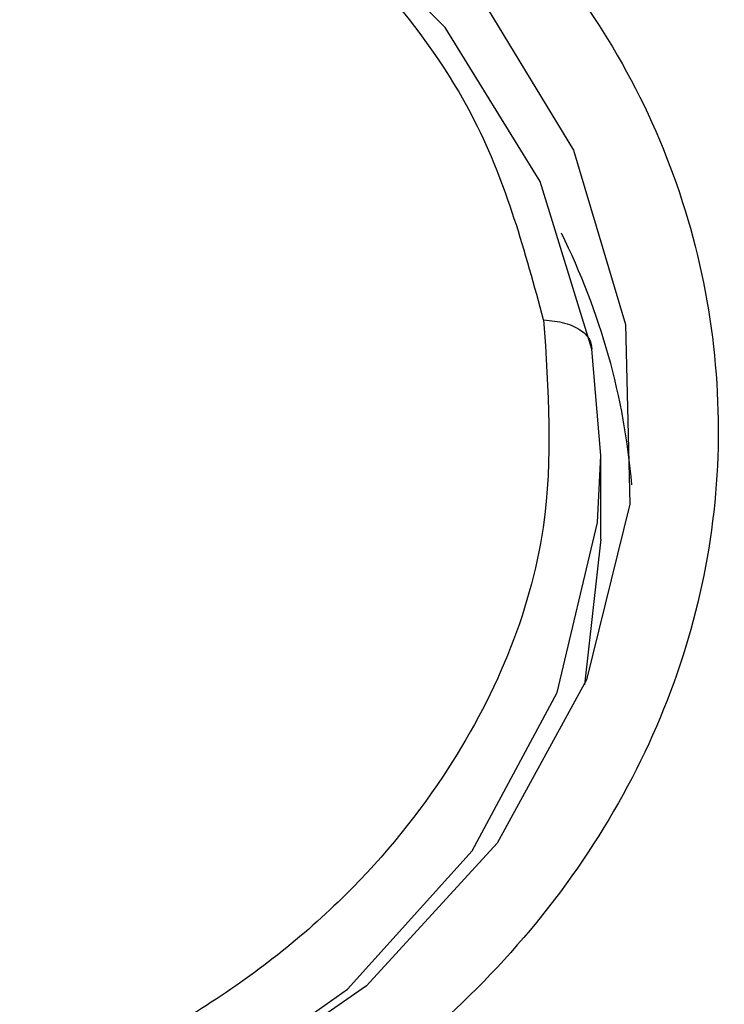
# Model space of a CAD drawing. Header units: millimetres. Extents: x 4096.516 to 4096.733, y 1727.865 to 1728.119.
# Tile 6 of 12: x 4096.55153 to 4096.55685, y 1727.91543 to 1727.92287. Entities that reach past the tile are written whole.
import ezdxf

# ---------------------------------------------------------------- set-up
doc = ezdxf.new("R2010")
doc.units = ezdxf.units.MM
doc.layers.add('SANINDUSA', color=3, linetype='Continuous')

msp = doc.modelspace()

# ---------------------------------------------------------------- linework, layer by layer
at = {"layer": 'SANINDUSA'}
for p, q in [((4096.555920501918, 1727.919576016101), (4096.555852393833, 1727.920377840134)), ((4096.555920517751, 1727.918941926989), (4096.555920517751, 1727.919563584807)), ((4096.555920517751, 1727.918941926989), (4096.555795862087, 1727.91784270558))]:
    msp.add_line(p, q, dxfattribs=at)
at = {"layer": 'SANINDUSA', "flags": 128}
for points in [[(4096.555852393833, 1727.920377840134), (4096.55546181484, 1727.921646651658), (4096.554743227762, 1727.922811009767), (4096.553732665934, 1727.923812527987), (4096.552480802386, 1727.924600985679), (4096.551050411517, 1727.925136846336), (4096.549513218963, 1727.925393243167), (4096.547946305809, 1727.925357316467), (4096.54642824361, 1727.925030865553), (4096.545035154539, 1727.924430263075), (4096.543836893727, 1727.92358562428), (4096.542893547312, 1727.92253930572), (4096.542252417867, 1727.921343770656), (4096.541945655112, 1727.920058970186), (4096.541920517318, 1727.919563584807)], [(4096.554980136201, 1727.923092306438), (4096.555713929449, 1727.92188189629), (4096.556107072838, 1727.920565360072), (4096.556139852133, 1727.919208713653), (4096.555810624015, 1727.91787998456), (4096.555135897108, 1727.91664579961), (4096.554149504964, 1727.915568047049), (4096.552900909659, 1727.914700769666), (4096.551452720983, 1727.914087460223), (4096.549877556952, 1727.913758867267), (4096.548254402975, 1727.913731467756), (4096.546664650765, 1727.91400664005), (4096.545188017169, 1727.914570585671), (4096.543898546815, 1727.915395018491), (4096.542860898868, 1727.916438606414), (4096.54212710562, 1727.917649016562), (4096.541733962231, 1727.918965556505), (4096.541701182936, 1727.920322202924), (4096.542030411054, 1727.921650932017), (4096.542705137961, 1727.922885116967)], [(4096.541988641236, 1727.91874932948), (4096.542379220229, 1727.917480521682), (4096.543097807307, 1727.916316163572), (4096.544108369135, 1727.915314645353), (4096.545360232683, 1727.914526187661), (4096.546790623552, 1727.913990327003), (4096.548327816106, 1727.913733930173), (4096.54989472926, 1727.913769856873), (4096.551412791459, 1727.914096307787), (4096.55280588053, 1727.914696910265), (4096.554004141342, 1727.91554154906), (4096.554947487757, 1727.91658786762), (4096.555588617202, 1727.917783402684), (4096.555895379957, 1727.919068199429), (4096.555920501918, 1727.919576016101)]]:
    msp.add_lwpolyline(points, dxfattribs=at)
at = {"layer": 'SANINDUSA'}
msp.add_arc((4096.550911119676, 1727.918911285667), 0.005261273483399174, 4.823571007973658, 26.44586585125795, dxfattribs=at)
for points, knots in [([(4096.555512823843, 1727.923384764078), (4096.554953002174, 1727.923964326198), (4096.553833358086, 1727.925123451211), (4096.551400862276, 1727.926148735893), (4096.548742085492, 1727.926483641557), (4096.546089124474, 1727.926053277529), (4096.543759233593, 1727.92491609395), (4096.542010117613, 1727.923197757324), (4096.54104074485, 1727.921092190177), (4096.540958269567, 1727.918838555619), (4096.541590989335, 1727.917176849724), (4096.542621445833, 1727.915702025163), (4096.544042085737, 1727.914424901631), (4096.546430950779, 1727.913377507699), (4096.549101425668, 1727.913048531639), (4096.551751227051, 1727.913477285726), (4096.554082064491, 1727.914614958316), (4096.555830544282, 1727.916332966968), (4096.55680152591, 1727.918439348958), (4096.556878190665, 1727.920690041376), (4096.556262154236, 1727.922360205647), (4096.555657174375, 1727.923187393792), (4096.555512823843, 1727.923384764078)], [0, 0, 0, 0, 0.0536861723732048, 0.1073724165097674, 0.1610586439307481, 0.2147448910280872, 0.2684310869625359, 0.3221173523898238, 0.375803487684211, 0.4294897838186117, 0.4831759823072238, 0.4999999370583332, 0.5536861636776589, 0.6073724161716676, 0.6610586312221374, 0.7147448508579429, 0.7684310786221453, 0.8221172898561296, 0.8758035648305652, 0.9294897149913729, 0.9831759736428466, 1, 1, 1, 1]), ([(4096.555487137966, 1727.920599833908), (4096.555348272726, 1727.921112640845), (4096.55503375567, 1727.92227410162), (4096.553905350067, 1727.923593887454), (4096.552540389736, 1727.924525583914), (4096.551188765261, 1727.925090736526), (4096.549633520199, 1727.925394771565), (4096.547988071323, 1727.925373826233), (4096.546399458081, 1727.925014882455), (4096.545004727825, 1727.924364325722), (4096.54389183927, 1727.923509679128), (4096.542887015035, 1727.92229961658), (4096.542237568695, 1727.920770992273), (4096.542318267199, 1727.919582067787), (4096.542353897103, 1727.919057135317)], [0, 0, 0, 0, 0.09031850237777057, 0.2045631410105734, 0.2714198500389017, 0.3439361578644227, 0.4207854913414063, 0.4999999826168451, 0.5792144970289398, 0.6560637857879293, 0.7285800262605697, 0.7954367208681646, 0.909681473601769, 1, 1, 1, 1]), ([(4096.555487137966, 1727.920599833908), (4096.555522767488, 1727.920074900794), (4096.555603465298, 1727.918885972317), (4096.554954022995, 1727.917357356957), (4096.55394919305, 1727.916147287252), (4096.552836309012, 1727.915292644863), (4096.551441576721, 1727.914642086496), (4096.549852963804, 1727.914283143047), (4096.548207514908, 1727.914262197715), (4096.546652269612, 1727.914566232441), (4096.545300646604, 1727.915131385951), (4096.543935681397, 1727.916063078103), (4096.542807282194, 1727.917382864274), (4096.542492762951, 1727.918544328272), (4096.542353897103, 1727.919057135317)], [0, 0, 0, 0, 0.09031833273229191, 0.2045632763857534, 0.2714198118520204, 0.3439361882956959, 0.420785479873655, 0.4999999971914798, 0.579214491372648, 0.6560638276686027, 0.7285801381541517, 0.7954367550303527, 0.9096816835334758, 0.9999999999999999, 0.9999999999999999, 0.9999999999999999, 0.9999999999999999]), ([(4096.555487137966, 1727.920599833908), (4096.555542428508, 1727.920594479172), (4096.555656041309, 1727.920583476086), (4096.555773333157, 1727.920525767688), (4096.555841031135, 1727.920454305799), (4096.555848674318, 1727.920402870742), (4096.555852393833, 1727.920377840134)], [0, 0, 0, 0, 0.2733257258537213, 0.5616385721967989, 0.7866736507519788, 1, 1, 1, 1])]:
    msp.add_open_spline(points, degree=3, knots=knots, dxfattribs=at)

doc.saveas('drawing.dxf')
